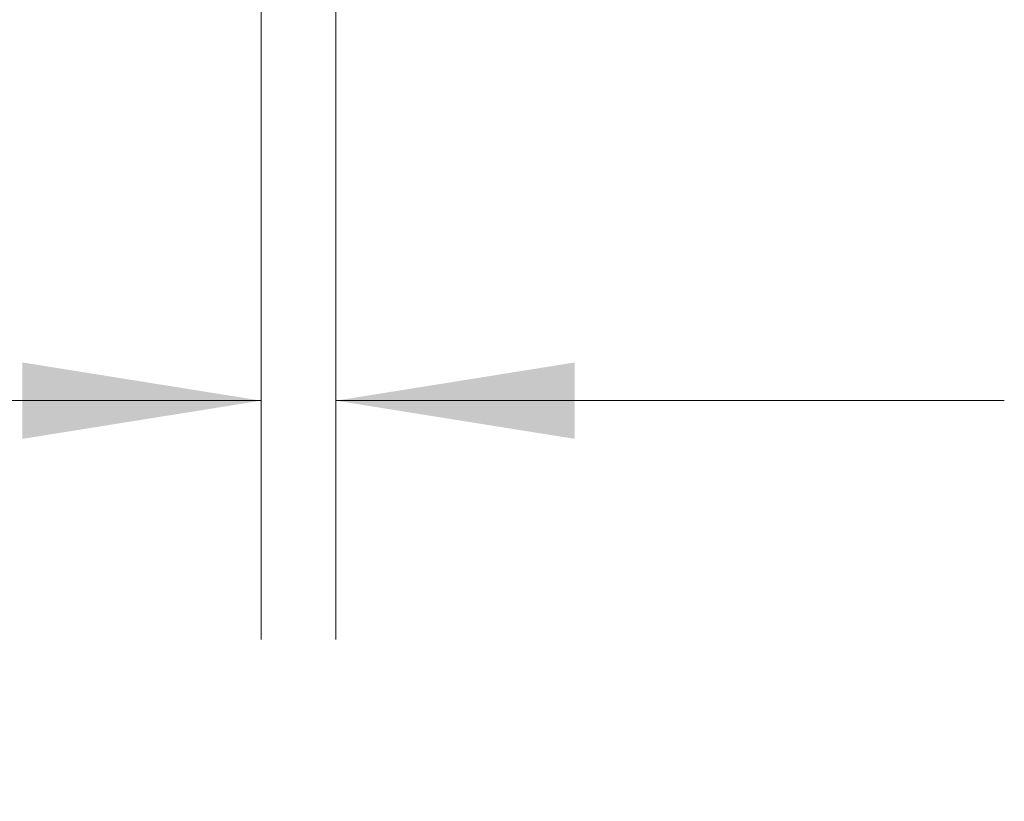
# Model space of a CAD drawing. Header units: millimetres. Extents: x 19 to 844, y 7 to 552.
# Tile 60 of 81: x 478 to 491, y 137 to 147. Entities that reach past the tile are written whole.
import ezdxf

# ---------------------------------------------------------------- set-up
doc = ezdxf.new("R2010")
doc.units = ezdxf.units.MM
doc.styles.add('SLDTEXTSTYLE2', font='GOTHIC.TTF', dxfattribs={"width": 0.913})
doc.dimstyles.new('SLDDIMSTYLE3', dxfattribs={"dimtxt": 3.175, "dimasz": 3.175, "dimexe": 0, "dimexo": 0.0625, "dimgap": 0.79375, "dimtad": 0, "dimtih": 1, "dimtoh": 1, "dimdec": 1, "dimlfac": 5, "dimrnd": 1e-09, "dimzin": 4, "dimdsep": 46, "dimtxsty": 'SLDTEXTSTYLE2', "dimsah": 1, "dimcen": 0.09, "dimadec": 0, "dimazin": 1, "dimtfac": 1, "dimtdec": 1, "dimtmove": 0, "dimatfit": 0, "dimfxl": 1, "dimfrac": 2, "dimtolj": 1, "dimtzin": 12, "dimarcsym": 0})

# ---------------------------------------------------------------- blocks, each defined once
blk = doc.blocks.new('_D_9')
at = {"color": 7, "linetype": 'Continuous', "lineweight": 18}
for p, q in [((481.225, 163.067), (481.225, 138.674)), ((482.22, 153.776), (482.22, 138.674)), ((462.292, 146.422), (461.325, 146.422)), ((461.325, 146.422), (461.325, 141.381)), ((468.157, 146.422), (469.125, 146.422)), ((469.125, 146.422), (469.125, 141.381)), ((481.225, 141.849), (471.909, 141.849)), ((482.22, 141.849), (491.11, 141.849)), ((461.325, 141.381), (462.292, 141.381)), ((469.125, 141.381), (468.157, 141.381))]:
    blk.add_line(p, q, dxfattribs=at)
for points in [[(481.225, 141.849), (478.05, 142.357), (478.05, 141.341)], [(482.22, 141.849), (485.395, 141.341), (485.395, 142.357)]]:
    blk.add_solid(points, dxfattribs=at)
at = {"color": 7, "linetype": 'Continuous', "lineweight": 18, "char_height": 3.175, "attachment_point": 1, "style": 'SLDTEXTSTYLE2'}
for s, insert in [('.20', (462.292, 145.437)), ('5.0', (462.292, 140.687))]:
    blk.add_mtext(s, dxfattribs=dict(at, insert=insert))

msp = doc.modelspace()

# ---------------------------------------------------------------- dimensions: what is measured, and where the dimension line sits
at = {"color": 7, "linetype": 'Continuous', "lineweight": 18}
dim = msp.add_linear_dim(base=(482.22, 141.849), p1=(481.225, 164.337), p2=(482.22, 155.046), dimstyle='SLDDIMSTYLE3', dxfattribs=at)
dim.commit()
dim.dimension.update_dxf_attribs({"geometry": '_D_9', "text_midpoint": (465.225, 141.849), "dimtype": 160})

doc.saveas('drawing.dxf')
